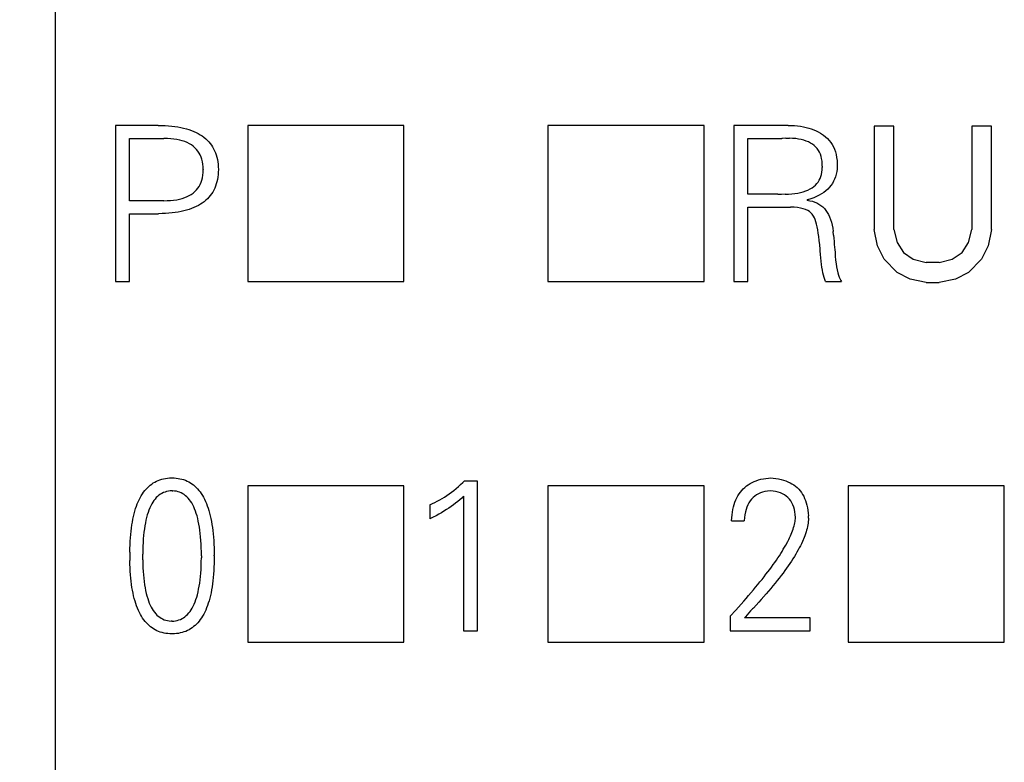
# Model space of a CAD drawing. Extents: x 23 to 2175, y 26 to 490.
# Tile 9 of 55: x 292.42 to 300.62, y 278.98 to 285.16. Entities that reach past the tile are written whole.
import ezdxf

# ---------------------------------------------------------------- set-up
doc = ezdxf.new("R2010")
doc.units = 0
doc.header["$LTSCALE"] = 23.1
doc.header["$MEASUREMENT"] = 0
doc.linetypes.add('CENTER2', pattern=[28.575, 19.05, -3.175, 3.175, -3.175])
doc.layers.get('0').update_dxf_attribs({"linetype": 'CONTINUOUS', "lineweight": 25})
doc.layers.get('Defpoints').update_dxf_attribs({"linetype": 'CONTINUOUS', "lineweight": 9})
doc.layers.add('图层3', color=1, linetype='CENTER2', lineweight=9)
doc.styles.get("Standard").update_dxf_attribs({"font": 'isocp3.shx', "bigfont": 'gbcbig.shx'})
doc.dimstyles.new('ISO-25', dxfattribs={"dimtxt": 2.5, "dimasz": 2.5, "dimexe": 1.25, "dimexo": 0.625, "dimtad": 1, "dimdec": 1, "dimdsep": 46, "dimtxsty": 'STANDARD', "dimcen": 2.5, "dimclrd": 1, "dimclre": 1, "dimadec": 0, "dimazin": 0, "dimtfac": 1, "dimtdec": 1, "dimtmove": 0, "dimatfit": 3, "dimfxl": 1, "dimarcsym": 0})

# ---------------------------------------------------------------- blocks, each defined once
blk = doc.blocks.new('*D567')
at = {"layer": 'Defpoints', "color": 0, "transparency": 16777216}
for p in [(295.0213, 293.9803), (280.9677, 193.9803), (292.9713, 193.9803)]:
    blk.add_point(p, dxfattribs=at)
at = {"layer": '图层3', "color": 1, "lineweight": -2, "transparency": 16777216}
for p, q in [((294.3963, 293.9803), (279.7177, 293.9803)), ((280.9677, 291.4803), (280.9677, 196.4803)), ((292.3463, 193.9803), (279.7177, 193.9803))]:
    blk.add_line(p, q, dxfattribs=at)
at = {"layer": '图层3', "color": 1, "transparency": 16777216}
for points in [[(280.551, 291.4803), (281.3843, 291.4803), (280.9677, 293.9803)], [(280.551, 196.4803), (281.3843, 196.4803), (280.9677, 193.9803)]]:
    blk.add_solid(points, dxfattribs=at)
at = {"layer": '图层3', "color": 0, "transparency": 16777216, "insert": (279.0927, 243.9803), "char_height": 2.5, "attachment_point": 5, "rotation": 90}
blk.add_mtext('100', dxfattribs=at)

msp = doc.modelspace()

# ---------------------------------------------------------------- linework, layer by layer
at = {"color": 7, "linetype": 'Continuous'}
for p, q in [((292.7213, 265.7435), (292.7213, 291.8303)), ((293.2201, 284.2803), (293.2201, 282.9804)), ((293.5755, 284.2803), (293.2201, 284.2803)), ((293.5755, 284.2803), (293.6051, 284.2798)), ((293.6051, 284.2798), (293.6337, 284.2786)), ((293.6337, 284.2786), (293.6616, 284.2767)), ((293.6616, 284.2767), (293.6886, 284.2741)), ((294.3213, 284.2803), (294.3213, 282.9803)), ((295.6213, 284.2803), (294.3213, 284.2803)), ((295.6213, 282.9803), (295.6213, 284.2803)), ((296.8213, 284.2803), (296.8213, 282.9803)), ((298.1213, 284.2803), (296.8213, 284.2803)), ((298.1213, 282.9803), (298.1213, 284.2803)), ((298.3677, 284.2803), (298.3677, 282.9804)), ((298.7919, 284.2803), (298.3677, 284.2803)), ((298.8201, 284.2805), (298.7919, 284.2803)), ((298.8201, 284.2804), (298.8475, 284.2798)), ((298.8475, 284.2798), (298.874, 284.2784)), ((298.874, 284.2784), (298.8996, 284.276)), ((298.8996, 284.276), (298.9242, 284.2729)), ((293.6886, 284.2741), (293.7147, 284.2708)), ((293.7147, 284.2708), (293.7398, 284.267)), ((293.7398, 284.267), (293.7639, 284.2625)), ((293.7639, 284.2625), (293.7871, 284.2573)), ((293.7871, 284.2573), (293.8096, 284.2514)), ((293.8096, 284.2514), (293.8311, 284.245)), ((293.8311, 284.245), (293.8517, 284.2379)), ((293.8517, 284.2379), (293.8714, 284.2301)), ((293.8714, 284.2301), (293.8901, 284.2216)), ((293.8901, 284.2216), (293.9081, 284.2126)), ((293.9081, 284.2126), (293.9249, 284.2026)), ((293.9249, 284.2026), (293.941, 284.1922)), ((298.9242, 284.2729), (298.9481, 284.2687)), ((298.9481, 284.2687), (298.9709, 284.2639)), ((298.9709, 284.2639), (298.9929, 284.258)), ((298.9929, 284.258), (299.0142, 284.2516)), ((299.0142, 284.2516), (299.0343, 284.244)), ((299.0343, 284.244), (299.0537, 284.2358)), ((299.0537, 284.2358), (299.0722, 284.2265)), ((299.0722, 284.2265), (299.0897, 284.2166)), ((299.0897, 284.2166), (299.116, 284.1993)), ((299.116, 284.1993), (299.133, 284.186)), ((299.5383, 284.2725), (299.5383, 283.4151)), ((299.7008, 284.2725), (299.5383, 284.2725)), ((299.7008, 283.4151), (299.7008, 284.2725)), ((300.3508, 284.2725), (300.3508, 283.4151)), ((300.5133, 284.2725), (300.3508, 284.2725)), ((300.5133, 283.4151), (300.5133, 284.2725)), ((293.3368, 283.6536), (293.3368, 284.1721)), ((293.3368, 284.1721), (293.6231, 284.1721)), ((293.6519, 284.1714), (293.6231, 284.1721)), ((293.6796, 284.1695), (293.6519, 284.1714)), ((293.7057, 284.1666), (293.6796, 284.1695)), ((293.7305, 284.1628), (293.7057, 284.1666)), ((293.7542, 284.1579), (293.7305, 284.1628)), ((293.7762, 284.152), (293.7542, 284.1579)), ((293.7971, 284.1449), (293.7762, 284.152)), ((293.8167, 284.1366), (293.7971, 284.1449)), ((293.8349, 284.1276), (293.8167, 284.1366)), ((293.8517, 284.1174), (293.8349, 284.1276)), ((293.8671, 284.106), (293.8517, 284.1174)), ((293.941, 284.1922), (293.9561, 284.1811)), ((293.9561, 284.1811), (293.9706, 284.1695)), ((293.9706, 284.1695), (293.9838, 284.1569)), ((293.9838, 284.1569), (293.9964, 284.1439)), ((293.9964, 284.1439), (294.008, 284.1302)), ((294.008, 284.1302), (294.0186, 284.116)), ((294.0186, 284.116), (294.0283, 284.1008)), ((298.4844, 283.7071), (298.4844, 284.1721)), ((298.4844, 284.1721), (298.7699, 284.1721)), ((298.773, 284.1723), (298.7699, 284.1721)), ((298.8028, 284.1733), (298.773, 284.1723)), ((298.8028, 284.1733), (298.8312, 284.1733)), ((298.8582, 284.1723), (298.8312, 284.1733)), ((298.884, 284.1699), (298.8582, 284.1723)), ((298.9081, 284.1666), (298.884, 284.1699)), ((298.9309, 284.1621), (298.9081, 284.1666)), ((298.9524, 284.1567), (298.9309, 284.1621)), ((298.9723, 284.1498), (298.9524, 284.1567)), ((298.991, 284.1422), (298.9723, 284.1498)), ((299.0083, 284.1333), (298.991, 284.1422)), ((299.0239, 284.1233), (299.0083, 284.1333)), ((299.0383, 284.1122), (299.0239, 284.1233)), ((299.0514, 284.0999), (299.0383, 284.1122)), ((299.133, 284.186), (299.1487, 284.1714)), ((299.1487, 284.1714), (299.1631, 284.1557)), ((299.1631, 284.1557), (299.1761, 284.1387)), ((299.1761, 284.1387), (299.1877, 284.1207)), ((299.1877, 284.1207), (299.1979, 284.1015)), ((293.8813, 284.0937), (293.8671, 284.106)), ((293.8941, 284.0805), (293.8813, 284.0937)), ((293.9057, 284.066), (293.8941, 284.0805)), ((293.9159, 284.0504), (293.9057, 284.066)), ((293.9246, 284.0341), (293.9159, 284.0504)), ((293.9322, 284.0165), (293.9246, 284.0341)), ((294.0283, 284.1008), (294.0371, 284.0852)), ((294.0371, 284.0852), (294.0451, 284.0689)), ((294.0451, 284.0689), (294.0522, 284.0518)), ((294.0522, 284.0518), (294.0584, 284.0341)), ((294.0584, 284.0341), (294.0636, 284.0158)), ((299.063, 284.0866), (299.0514, 284.0999)), ((299.0731, 284.0722), (299.063, 284.0866)), ((299.0819, 284.0566), (299.0731, 284.0722)), ((299.0895, 284.04), (299.0819, 284.0566)), ((299.0954, 284.0222), (299.0895, 284.04)), ((299.1979, 284.1015), (299.2067, 284.0814)), ((299.2067, 284.0814), (299.2142, 284.0599)), ((299.2142, 284.0599), (299.2204, 284.0371)), ((299.2204, 284.0371), (299.2251, 284.0135)), ((293.9384, 283.9978), (293.9322, 284.0165)), ((293.9434, 283.9782), (293.9384, 283.9978)), ((293.9467, 283.9574), (293.9434, 283.9782)), ((293.9488, 283.9356), (293.9467, 283.9574)), ((294.0636, 284.0158), (294.0679, 283.9969)), ((294.0679, 283.9969), (294.0712, 283.9772)), ((294.0712, 283.9772), (294.0738, 283.9569)), ((294.0738, 283.9569), (294.0754, 283.9361)), ((299.0999, 284.0033), (299.0954, 284.0222)), ((299.1032, 283.9834), (299.0999, 284.0033)), ((299.1049, 283.9623), (299.1032, 283.9834)), ((299.1053, 283.9401), (299.1049, 283.9623)), ((299.2251, 284.0135), (299.2284, 283.9886)), ((299.2284, 283.9886), (299.2303, 283.9626)), ((299.2303, 283.9626), (299.2308, 283.9401)), ((293.9464, 283.8653), (293.9488, 283.887)), ((293.9497, 283.9129), (293.9488, 283.9356)), ((293.9488, 283.887), (293.9497, 283.9098)), ((293.9497, 283.9129), (293.9497, 283.9098)), ((294.074, 283.8702), (294.0714, 283.8496)), ((294.0754, 283.8911), (294.074, 283.8702)), ((294.0754, 283.9361), (294.0762, 283.9136)), ((294.0762, 283.9136), (294.0754, 283.8911)), ((299.0937, 283.8553), (299.0987, 283.8726)), ((299.0987, 283.8726), (299.1025, 283.8908)), ((299.1025, 283.8908), (299.1046, 283.9102)), ((299.1046, 283.9102), (299.1053, 283.9304)), ((299.1053, 283.9401), (299.1053, 283.9304)), ((299.2218, 283.8738), (299.2159, 283.8534)), ((299.2263, 283.8951), (299.2218, 283.8738)), ((299.2294, 283.9171), (299.2263, 283.8951)), ((299.2308, 283.9401), (299.2294, 283.9171)), ((293.9152, 283.7727), (293.9242, 283.789)), ((293.9242, 283.789), (293.9318, 283.8066)), ((293.9318, 283.8066), (293.9379, 283.825)), ((293.9379, 283.825), (293.9429, 283.8447)), ((293.9429, 283.8447), (293.9464, 283.8653)), ((294.0586, 283.7926), (294.0527, 283.7748)), ((294.0638, 283.8111), (294.0586, 283.7926)), ((294.0681, 283.83), (294.0638, 283.8111)), ((294.0714, 283.8496), (294.0681, 283.83)), ((299.048, 283.7829), (299.0599, 283.7954)), ((299.0599, 283.7954), (299.0705, 283.8089)), ((299.0705, 283.8089), (299.0795, 283.8234)), ((299.0795, 283.8234), (299.0873, 283.839)), ((299.0873, 283.839), (299.0937, 283.8553)), ((299.1896, 283.7978), (299.178, 283.781)), ((299.1998, 283.8156), (299.1896, 283.7978)), ((299.2085, 283.834), (299.1998, 283.8156)), ((299.2159, 283.8534), (299.2085, 283.834)), ((293.8337, 283.6965), (293.8506, 283.7064)), ((293.8506, 283.7064), (293.8662, 283.7175)), ((293.8662, 283.7175), (293.8804, 283.7299)), ((293.8804, 283.7299), (293.8934, 283.7431)), ((293.8934, 283.7431), (293.905, 283.7573)), ((293.905, 283.7573), (293.9152, 283.7727)), ((294.0193, 283.7104), (294.0087, 283.6962)), ((294.029, 283.7256), (294.0193, 283.7104)), ((294.0378, 283.7415), (294.029, 283.7256)), ((294.0456, 283.7578), (294.0378, 283.7415)), ((294.0527, 283.7748), (294.0456, 283.7578)), ((298.7348, 283.7071), (298.4844, 283.7071)), ((298.7348, 283.7071), (298.7661, 283.7065)), ((298.7962, 283.7067), (298.7661, 283.7064)), ((298.7962, 283.7066), (298.8248, 283.7076)), ((298.8248, 283.7076), (298.852, 283.7097)), ((298.852, 283.7097), (298.8778, 283.7128)), ((298.8778, 283.7128), (298.9025, 283.7168)), ((298.9025, 283.7168), (298.9254, 283.7216)), ((298.9254, 283.7216), (298.9472, 283.7275)), ((298.9472, 283.7275), (298.9673, 283.7344)), ((298.9673, 283.7344), (298.9863, 283.7422)), ((298.9863, 283.7422), (299.0038, 283.7509)), ((299.0038, 283.7509), (299.0199, 283.7606)), ((299.0199, 283.7606), (299.0345, 283.7713)), ((299.0345, 283.7713), (299.048, 283.7829)), ((299.0987, 283.7102), (299.0786, 283.6986)), ((299.1174, 283.7225), (299.0987, 283.7102)), ((299.1347, 283.736), (299.1174, 283.7225)), ((299.1505, 283.75), (299.1347, 283.736)), ((299.165, 283.7651), (299.1505, 283.75)), ((299.178, 283.781), (299.165, 283.7651)), ((293.6214, 283.6536), (293.3368, 283.6536)), ((293.6214, 283.6536), (293.6503, 283.6541)), ((293.6503, 283.6541), (293.6777, 283.6558)), ((293.6777, 283.6558), (293.704, 283.6584)), ((293.704, 283.6584), (293.7291, 283.6619)), ((293.7291, 283.6619), (293.7525, 283.6669)), ((293.7525, 283.6669), (293.7748, 283.6726)), ((293.7748, 283.6726), (293.7959, 283.6794)), ((293.7959, 283.6794), (293.8155, 283.6875)), ((293.8155, 283.6875), (293.8337, 283.6965)), ((293.9263, 283.6233), (293.9095, 283.6136)), ((293.9424, 283.6337), (293.9263, 283.6233)), ((293.9573, 283.6451), (293.9424, 283.6337)), ((293.9715, 283.6567), (293.9573, 283.6451)), ((293.9848, 283.6693), (293.9715, 283.6567)), ((293.9973, 283.6823), (293.9848, 283.6693)), ((294.0087, 283.6962), (293.9973, 283.6823)), ((298.9834, 283.6614), (298.9806, 283.6605)), ((298.9806, 283.6572), (298.9806, 283.6605)), ((298.9806, 283.6572), (299.0024, 283.6536)), ((299.0092, 283.6695), (298.9834, 283.6614)), ((299.0024, 283.6536), (299.0229, 283.6487)), ((299.0338, 283.6782), (299.0092, 283.6695)), ((299.0229, 283.6487), (299.0424, 283.6423)), ((299.0568, 283.688), (299.0338, 283.6782)), ((299.0424, 283.6423), (299.0608, 283.6345)), ((299.0786, 283.6986), (299.0568, 283.688)), ((299.0608, 283.6345), (299.0781, 283.625)), ((299.0781, 283.625), (299.0942, 283.6143)), ((293.3368, 282.9804), (293.3368, 283.5454)), ((293.3368, 283.5454), (293.5783, 283.5454)), ((293.6077, 283.5459), (293.5783, 283.5454)), ((293.6363, 283.5471), (293.6077, 283.5459)), ((293.664, 283.549), (293.6363, 283.5471)), ((293.691, 283.5516), (293.664, 283.549)), ((293.7168, 283.5549), (293.691, 283.5516)), ((293.7419, 283.5587), (293.7168, 283.5549)), ((293.766, 283.5632), (293.7419, 283.5587)), ((293.7892, 283.5684), (293.766, 283.5632)), ((293.8115, 283.5743), (293.7892, 283.5684)), ((293.8328, 283.581), (293.8115, 283.5743)), ((293.8534, 283.5881), (293.8328, 283.581)), ((293.873, 283.5959), (293.8534, 283.5881)), ((293.8917, 283.6044), (293.873, 283.5959)), ((293.9095, 283.6136), (293.8917, 283.6044)), ((298.4844, 282.9804), (298.4844, 283.5999)), ((298.4844, 283.5999), (298.8397, 283.5999)), ((298.8703, 283.5987), (298.8397, 283.5999)), ((298.8982, 283.5961), (298.8703, 283.5987)), ((298.9235, 283.5921), (298.8982, 283.5961)), ((298.9462, 283.5869), (298.9235, 283.5921)), ((298.9664, 283.5802), (298.9462, 283.5869)), ((298.9839, 283.5722), (298.9664, 283.5802)), ((298.999, 283.5627), (298.9839, 283.5722)), ((299.0113, 283.5521), (298.999, 283.5627)), ((299.0211, 283.5402), (299.0113, 283.5521)), ((299.0267, 283.5338), (299.0211, 283.5402)), ((299.0942, 283.6143), (299.1091, 283.602)), ((299.1091, 283.602), (299.1229, 283.5883)), ((299.1229, 283.5883), (299.1354, 283.5729)), ((299.1354, 283.5729), (299.147, 283.5563)), ((299.147, 283.5563), (299.1574, 283.5381)), ((299.1574, 283.5381), (299.1666, 283.5185)), ((299.0336, 283.5239), (299.0267, 283.5338)), ((299.0402, 283.5111), (299.0336, 283.5239)), ((299.0466, 283.4962), (299.0402, 283.5111)), ((299.0525, 283.4787), (299.0466, 283.4962)), ((299.058, 283.4586), (299.0525, 283.4787)), ((299.0632, 283.4363), (299.058, 283.4586)), ((299.1666, 283.5185), (299.1747, 283.4974)), ((299.1747, 283.4974), (299.1818, 283.4747)), ((299.1818, 283.4747), (299.1875, 283.4507)), ((299.0679, 283.4115), (299.0632, 283.4363)), ((299.0724, 283.384), (299.0679, 283.4115)), ((299.0767, 283.3542), (299.0724, 283.384)), ((299.1875, 283.4507), (299.1922, 283.4252)), ((299.1922, 283.4252), (299.1958, 283.3982)), ((299.1983, 283.3672), (299.1958, 283.3982)), ((299.5653, 283.2768), (299.5383, 283.4151)), ((299.7008, 283.4151), (299.7278, 283.3044)), ((300.3237, 283.3044), (300.3508, 283.4151)), ((300.5133, 283.4151), (300.4862, 283.2768)), ((299.0805, 283.322), (299.0767, 283.3542)), ((299.0838, 283.2874), (299.0805, 283.322)), ((299.1983, 283.3672), (299.201, 283.3404)), ((299.201, 283.3404), (299.2033, 283.3149)), ((299.2033, 283.3149), (299.2057, 283.2902)), ((299.7278, 283.3044), (299.782, 283.2215)), ((300.2695, 283.2215), (300.3237, 283.3044)), ((299.0869, 283.2502), (299.0838, 283.2874)), ((299.0878, 283.2356), (299.0869, 283.2502)), ((299.0902, 283.2055), (299.0878, 283.2356)), ((299.2057, 283.2902), (299.2078, 283.267)), ((299.2078, 283.267), (299.2097, 283.245)), ((299.2097, 283.245), (299.2116, 283.2256)), ((299.2116, 283.2256), (299.214, 283.1911)), ((299.6195, 283.1661), (299.5653, 283.2768)), ((299.782, 283.2215), (299.8633, 283.1661)), ((300.1883, 283.1661), (300.2695, 283.2215)), ((300.4862, 283.2768), (300.432, 283.1661)), ((299.0928, 283.1768), (299.0902, 283.2055)), ((299.0959, 283.1496), (299.0928, 283.1768)), ((299.0992, 283.1238), (299.0959, 283.1496)), ((299.214, 283.1911), (299.2168, 283.1589)), ((299.2168, 283.1589), (299.2204, 283.129)), ((299.2204, 283.129), (299.2246, 283.1018)), ((299.7278, 283.0555), (299.6195, 283.1661)), ((299.8633, 283.1661), (299.9716, 283.1385)), ((300.0799, 283.1385), (299.9716, 283.1385)), ((300.0799, 283.1385), (300.1883, 283.1661)), ((300.432, 283.1661), (300.3237, 283.0555)), ((299.1027, 283.0992), (299.0992, 283.1238)), ((299.1068, 283.076), (299.1027, 283.0992)), ((299.111, 283.0542), (299.1068, 283.076)), ((299.1157, 283.0336), (299.111, 283.0542)), ((299.2246, 283.1018), (299.2291, 283.0769)), ((299.2291, 283.0769), (299.2344, 283.0542)), ((299.2344, 283.0542), (299.2403, 283.0343)), ((299.8362, 283.0002), (299.7278, 283.0555)), ((300.3237, 283.0555), (300.2153, 283.0002)), ((293.2201, 282.9804), (293.3368, 282.9804)), ((294.3213, 282.9803), (295.6213, 282.9803)), ((296.8213, 282.9803), (298.1213, 282.9803)), ((298.3677, 282.9804), (298.4844, 282.9804)), ((299.1207, 283.0147), (299.1157, 283.0336)), ((299.1259, 282.9967), (299.1207, 283.0147)), ((299.1316, 282.9804), (299.1259, 282.9967)), ((299.1316, 282.9804), (299.2668, 282.9804)), ((299.2403, 283.0343), (299.2464, 283.0166)), ((299.2464, 283.0166), (299.2533, 283.0014)), ((299.2533, 283.0014), (299.2609, 282.9884)), ((299.2609, 282.9884), (299.2668, 282.9804)), ((299.9716, 282.9725), (299.8362, 283.0002)), ((299.9716, 282.9725), (300.0799, 282.9725)), ((300.2153, 283.0002), (300.0799, 282.9725)), ((293.5612, 281.3194), (293.5754, 281.3256)), ((293.5754, 281.3256), (293.5898, 281.331)), ((293.5898, 281.331), (293.605, 281.3357)), ((293.605, 281.3357), (293.6204, 281.3395)), ((293.6204, 281.3395), (293.6362, 281.3426)), ((293.6362, 281.3426), (293.6526, 281.345)), ((293.6526, 281.345), (293.6694, 281.3464)), ((293.6694, 281.3464), (293.6864, 281.3469)), ((293.6864, 281.3469), (293.6902, 281.3471)), ((293.6902, 281.3471), (293.7073, 281.3466)), ((293.7073, 281.3466), (293.7241, 281.3452)), ((293.7241, 281.3452), (293.7406, 281.3431)), ((293.7406, 281.3431), (293.7565, 281.3402)), ((293.7565, 281.3402), (293.7719, 281.3367)), ((293.7719, 281.3367), (293.787, 281.3322)), ((293.787, 281.3322), (293.8017, 281.3267)), ((293.8017, 281.3267), (293.8159, 281.3206)), ((298.5561, 281.3237), (298.5751, 281.3298)), ((298.5751, 281.3298), (298.5947, 281.335)), ((298.5947, 281.335), (298.6151, 281.3395)), ((298.6151, 281.3395), (298.6364, 281.3431)), ((298.6364, 281.3431), (298.6586, 281.3457)), ((298.6586, 281.3457), (298.6738, 281.3471)), ((298.6738, 281.3471), (298.6972, 281.3452)), ((298.6972, 281.3452), (298.7199, 281.3424)), ((298.7199, 281.3424), (298.7417, 281.3388)), ((298.7417, 281.3388), (298.7626, 281.3343)), ((298.7626, 281.3343), (298.7824, 281.3289)), ((298.7824, 281.3289), (298.8014, 281.3225)), ((293.4639, 281.2406), (293.4745, 281.2534)), ((293.4745, 281.2534), (293.4854, 281.2652)), ((293.4854, 281.2652), (293.497, 281.2761)), ((293.497, 281.2761), (293.5091, 281.2863)), ((293.5091, 281.2863), (293.5214, 281.2957)), ((293.5214, 281.2957), (293.5342, 281.3045)), ((293.5342, 281.3045), (293.5475, 281.3123)), ((293.5475, 281.3123), (293.5612, 281.3194)), ((293.8159, 281.3206), (293.8297, 281.3137)), ((293.8297, 281.3137), (293.8431, 281.3061)), ((293.8431, 281.3061), (293.8559, 281.2976)), ((293.8559, 281.2976), (293.8685, 281.2884)), ((293.8685, 281.2884), (293.8805, 281.2782)), ((293.8805, 281.2782), (293.8921, 281.2673)), ((293.8921, 281.2673), (293.9033, 281.2557)), ((293.9033, 281.2557), (293.9139, 281.2432)), ((293.9139, 281.2432), (293.9243, 281.2299)), ((294.3213, 281.2803), (294.3213, 279.9803)), ((295.6213, 281.2803), (294.3213, 281.2803)), ((295.6213, 279.9803), (295.6213, 281.2803)), ((296.0178, 281.2275), (296.037, 281.2425)), ((296.037, 281.2425), (296.0559, 281.2579)), ((296.0559, 281.2579), (296.0749, 281.2742)), ((296.0749, 281.2742), (296.0938, 281.291)), ((296.0938, 281.291), (296.1123, 281.3085)), ((296.1123, 281.3085), (296.1239, 281.3199)), ((296.2354, 281.3199), (296.1239, 281.3199)), ((296.2354, 280.0744), (296.2354, 281.3199)), ((296.8213, 281.2803), (296.8213, 279.9803)), ((298.1213, 281.2803), (296.8213, 281.2803)), ((298.1213, 279.9803), (298.1213, 281.2803)), ((298.4236, 281.2283), (298.4349, 281.2422)), ((298.4349, 281.2422), (298.4472, 281.2555)), ((298.4472, 281.2555), (298.4603, 281.268)), ((298.4603, 281.268), (298.4742, 281.2794)), ((298.4742, 281.2794), (298.4891, 281.29)), ((298.4891, 281.29), (298.5045, 281.2998)), ((298.5045, 281.2998), (298.5211, 281.3085)), ((298.5211, 281.3085), (298.5381, 281.3166)), ((298.5381, 281.3166), (298.5561, 281.3237)), ((298.8014, 281.3225), (298.8196, 281.3151)), ((298.8196, 281.3151), (298.8367, 281.3071)), ((298.8367, 281.3071), (298.853, 281.2981)), ((298.853, 281.2981), (298.8684, 281.2882)), ((298.8684, 281.2882), (298.8828, 281.2773)), ((298.8828, 281.2773), (298.8966, 281.2657)), ((298.8966, 281.2657), (298.9091, 281.2529)), ((298.9091, 281.2529), (298.9209, 281.2394)), ((299.3213, 281.2803), (299.3213, 279.9803)), ((300.6213, 281.2803), (299.3213, 281.2803)), ((300.6213, 279.9803), (300.6213, 281.2803)), ((293.409, 281.148), (293.417, 281.1655)), ((293.417, 281.1655), (293.4255, 281.1821)), ((293.4255, 281.1821), (293.4345, 281.198)), ((293.4345, 281.198), (293.4438, 281.2129)), ((293.4438, 281.2129), (293.4535, 281.2271)), ((293.4535, 281.2271), (293.4639, 281.2406)), ((293.5494, 281.1712), (293.5394, 281.1584)), ((293.5595, 281.1826), (293.5494, 281.1712)), ((293.5704, 281.1932), (293.5595, 281.1826)), ((293.5818, 281.2025), (293.5704, 281.1932)), ((293.5936, 281.211), (293.5818, 281.2025)), ((293.6059, 281.2181), (293.5936, 281.211)), ((293.6187, 281.2242), (293.6059, 281.2181)), ((293.632, 281.2294), (293.6187, 281.2242)), ((293.6457, 281.2335), (293.632, 281.2294)), ((293.6601, 281.2363), (293.6457, 281.2335)), ((293.6748, 281.2382), (293.6601, 281.2363)), ((293.6902, 281.2388), (293.6748, 281.2382)), ((293.6902, 281.2389), (293.6968, 281.2387)), ((293.7118, 281.2375), (293.6968, 281.2387)), ((293.7264, 281.2351), (293.7118, 281.2375)), ((293.7404, 281.2318), (293.7264, 281.2351)), ((293.7539, 281.2273), (293.7404, 281.2318)), ((293.7672, 281.2216), (293.7539, 281.2273)), ((293.7797, 281.215), (293.7672, 281.2216)), ((293.7918, 281.2074), (293.7797, 281.215)), ((293.8034, 281.1984), (293.7918, 281.2074)), ((293.8145, 281.1887), (293.8034, 281.1984)), ((293.8249, 281.1776), (293.8145, 281.1887)), ((293.8351, 281.1655), (293.8249, 281.1776)), ((293.8448, 281.1525), (293.8351, 281.1655)), ((293.9243, 281.2299), (293.9341, 281.2157)), ((293.9341, 281.2157), (293.9435, 281.201)), ((293.9435, 281.201), (293.9525, 281.1852)), ((293.9525, 281.1852), (293.9613, 281.1688)), ((293.9613, 281.1688), (293.9693, 281.1516)), ((295.8994, 281.1523), (295.9196, 281.1632)), ((295.9196, 281.1632), (295.9394, 281.1748)), ((295.9394, 281.1748), (295.9593, 281.1871)), ((295.9593, 281.1871), (295.979, 281.1999)), ((295.979, 281.1999), (295.9984, 281.2133)), ((295.9984, 281.2133), (296.0178, 281.2275)), ((296.0865, 281.1648), (296.0694, 281.1504)), ((296.1028, 281.1793), (296.0865, 281.1648)), ((296.1187, 281.1942), (296.1028, 281.1793)), ((296.1187, 281.1942), (296.1187, 280.0744)), ((298.3783, 281.1445), (298.3859, 281.1629)), ((298.3859, 281.1629), (298.394, 281.1807)), ((298.394, 281.1807), (298.403, 281.1972)), ((298.403, 281.1972), (298.4129, 281.2131)), ((298.4129, 281.2131), (298.4236, 281.2283)), ((298.5164, 281.1698), (298.505, 281.1553)), ((298.5289, 281.1828), (298.5164, 281.1698)), ((298.5426, 281.1944), (298.5289, 281.1828)), ((298.5573, 281.2048), (298.5426, 281.1944)), ((298.5734, 281.2138), (298.5573, 281.2048)), ((298.5905, 281.2216), (298.5734, 281.2138)), ((298.6087, 281.2278), (298.5905, 281.2216)), ((298.6283, 281.233), (298.6087, 281.2278)), ((298.6489, 281.2365), (298.6283, 281.233)), ((298.6714, 281.239), (298.6489, 281.2365)), ((298.6951, 281.2365), (298.6714, 281.239)), ((298.7169, 281.2328), (298.6951, 281.2365)), ((298.7372, 281.2278), (298.7169, 281.2328)), ((298.7562, 281.2216), (298.7372, 281.2278)), ((298.7737, 281.2138), (298.7562, 281.2216)), ((298.7903, 281.2048), (298.7737, 281.2138)), ((298.8052, 281.1946), (298.7903, 281.2048)), ((298.8189, 281.1828), (298.8052, 281.1946)), ((298.8312, 281.1698), (298.8189, 281.1828)), ((298.8423, 281.1556), (298.8312, 281.1698)), ((298.9209, 281.2394), (298.9316, 281.2249)), ((298.9316, 281.2249), (298.9415, 281.2098)), ((298.9415, 281.2098), (298.9505, 281.1935)), ((298.9505, 281.1935), (298.9586, 281.1764)), ((298.9586, 281.1764), (298.9659, 281.1584)), ((293.3813, 281.0704), (293.3874, 281.091)), ((293.3874, 281.091), (293.3943, 281.1106)), ((293.3943, 281.1106), (293.4014, 281.1298)), ((293.4014, 281.1298), (293.409, 281.148)), ((293.4975, 281.0791), (293.4906, 281.0599)), ((293.5051, 281.0971), (293.4975, 281.0791)), ((293.5129, 281.1139), (293.5051, 281.0971)), ((293.5212, 281.13), (293.5129, 281.1139)), ((293.5302, 281.1447), (293.5212, 281.13)), ((293.5394, 281.1584), (293.5302, 281.1447)), ((293.854, 281.1383), (293.8448, 281.1525)), ((293.8626, 281.1229), (293.854, 281.1383)), ((293.8708, 281.1066), (293.8626, 281.1229)), ((293.8784, 281.0891), (293.8708, 281.1066)), ((293.8855, 281.0706), (293.8784, 281.0891)), ((293.9693, 281.1516), (293.9769, 281.1333)), ((293.9769, 281.1333), (293.9842, 281.1144)), ((293.9842, 281.1144), (293.9911, 281.0947)), ((293.9911, 281.0947), (293.9975, 281.0744)), ((295.8386, 281.1239), (295.859, 281.1326)), ((295.8386, 281.1239), (295.8386, 281.0069)), ((295.859, 281.1326), (295.8793, 281.1421)), ((295.8793, 281.1421), (295.8994, 281.1523)), ((295.9754, 281.0827), (295.9548, 281.0696)), ((295.9953, 281.0957), (295.9754, 281.0827)), ((296.0147, 281.1089), (295.9953, 281.0957)), ((296.0337, 281.1227), (296.0147, 281.1089)), ((296.0519, 281.1364), (296.0337, 281.1227)), ((296.0694, 281.1504), (296.0519, 281.1364)), ((298.357, 281.0616), (298.3613, 281.0836)), ((298.3613, 281.0836), (298.3663, 281.1047)), ((298.3663, 281.1047), (298.3719, 281.125)), ((298.3719, 281.125), (298.3783, 281.1445)), ((298.4716, 281.0843), (298.4659, 281.0633)), ((298.4782, 281.104), (298.4716, 281.0843)), ((298.4861, 281.1224), (298.4782, 281.104)), ((298.495, 281.1395), (298.4861, 281.1224)), ((298.505, 281.1553), (298.495, 281.1395)), ((298.852, 281.1397), (298.8423, 281.1556)), ((298.8606, 281.1227), (298.852, 281.1397)), ((298.8674, 281.1044), (298.8606, 281.1227)), ((298.8734, 281.0846), (298.8674, 281.1044)), ((298.8778, 281.0635), (298.8734, 281.0846)), ((298.9659, 281.1584), (298.9721, 281.1395)), ((298.9721, 281.1395), (298.9775, 281.1196)), ((298.9775, 281.1196), (298.982, 281.099)), ((298.982, 281.099), (298.9856, 281.0772)), ((293.3602, 280.9797), (293.3649, 281.0036)), ((293.3649, 281.0036), (293.3699, 281.0266)), ((293.3699, 281.0266), (293.3754, 281.0488)), ((293.3754, 281.0488), (293.3813, 281.0704)), ((293.4731, 280.996), (293.4682, 280.9726)), ((293.4783, 281.0183), (293.4731, 280.996)), ((293.4843, 281.0396), (293.4783, 281.0183)), ((293.4906, 281.0599), (293.4843, 281.0396)), ((293.8924, 281.0509), (293.8855, 281.0706)), ((293.8985, 281.0304), (293.8924, 281.0509)), ((293.9042, 281.0086), (293.8985, 281.0304)), ((293.9094, 280.9856), (293.9042, 281.0086)), ((293.9975, 281.0744), (294.0034, 281.0531)), ((294.0034, 281.0531), (294.0091, 281.0308)), ((294.0091, 281.0308), (294.0141, 281.0081)), ((294.0141, 281.0081), (294.0188, 280.9844)), ((295.8426, 281.0088), (295.8386, 281.0069)), ((295.8663, 281.0206), (295.8426, 281.0088)), ((295.8893, 281.0325), (295.8663, 281.0206)), ((295.9117, 281.0446), (295.8893, 281.0325)), ((295.9335, 281.0571), (295.9117, 281.0446)), ((295.9548, 281.0696), (295.9335, 281.0571)), ((298.3497, 280.9901), (298.3514, 281.015)), ((298.3514, 281.015), (298.354, 281.0386)), ((298.354, 281.0386), (298.357, 281.0616)), ((298.4586, 281.0169), (298.4563, 280.9901)), ((298.4617, 281.0408), (298.4586, 281.0169)), ((298.4659, 281.0633), (298.4617, 281.0408)), ((298.8809, 281.0412), (298.8778, 281.0635)), ((298.8807, 280.9953), (298.8821, 281.0067)), ((298.8826, 281.0173), (298.8809, 281.0412)), ((298.8821, 281.0067), (298.8826, 281.0173)), ((298.9856, 281.0772), (298.9882, 281.0547)), ((298.9882, 281.0547), (298.9899, 281.0313)), ((298.9896, 280.9979), (298.9884, 280.9844)), ((298.9901, 281.0114), (298.9896, 280.9979)), ((298.9901, 281.0244), (298.9898, 281.0313)), ((298.9901, 281.0114), (298.9901, 281.0244)), ((293.3493, 280.9035), (293.3524, 280.9297)), ((293.3524, 280.9297), (293.3562, 280.9551)), ((293.3562, 280.9551), (293.3602, 280.9797)), ((293.4599, 280.9224), (293.4563, 280.8956)), ((293.4637, 280.948), (293.4599, 280.9224)), ((293.4682, 280.9726), (293.4637, 280.948)), ((293.9142, 280.9617), (293.9094, 280.9856)), ((293.9184, 280.9366), (293.9142, 280.9617)), ((293.9222, 280.9106), (293.9184, 280.9366)), ((294.0188, 280.9844), (294.0231, 280.9598)), ((294.0231, 280.9598), (294.0268, 280.9345)), ((294.0268, 280.9345), (294.0302, 280.9084)), ((298.3497, 280.9901), (298.4563, 280.9901)), ((298.858, 280.907), (298.8627, 280.9205)), ((298.8627, 280.9205), (298.867, 280.9338)), ((298.867, 280.9338), (298.8707, 280.9468)), ((298.8707, 280.9468), (298.8741, 280.9593)), ((298.8741, 280.9593), (298.8769, 280.9716)), ((298.8769, 280.9716), (298.879, 280.9837)), ((298.879, 280.9837), (298.8807, 280.9953)), ((298.9785, 280.9271), (298.9744, 280.9122)), ((298.9818, 280.9418), (298.9785, 280.9271)), ((298.9846, 280.9563), (298.9818, 280.9418)), ((298.9867, 280.9705), (298.9846, 280.9563)), ((298.9884, 280.9844), (298.9867, 280.9705)), ((293.342, 280.8199), (293.3441, 280.8485)), ((293.3441, 280.8485), (293.3465, 280.8765)), ((293.3465, 280.8765), (293.3493, 280.9035)), ((293.4509, 280.8391), (293.449, 280.8092)), ((293.4535, 280.868), (293.4509, 280.8391)), ((293.4563, 280.8956), (293.4535, 280.868)), ((293.9255, 280.8833), (293.9222, 280.9106)), ((293.9284, 280.8552), (293.9255, 280.8833)), ((293.9307, 280.8258), (293.9284, 280.8552)), ((294.0302, 280.9084), (294.0332, 280.8817)), ((294.0332, 280.8817), (294.0356, 280.854)), ((294.0356, 280.854), (294.0377, 280.8253)), ((298.818, 280.8182), (298.826, 280.8339)), ((298.826, 280.8339), (298.8333, 280.849)), ((298.8333, 280.849), (298.8402, 280.8639)), ((298.8402, 280.8639), (298.8466, 280.8786)), ((298.8466, 280.8786), (298.8525, 280.893)), ((298.8525, 280.893), (298.858, 280.907)), ((298.9534, 280.8495), (298.9394, 280.8163)), ((298.9595, 280.8656), (298.9534, 280.8495)), ((298.965, 280.8814), (298.9595, 280.8656)), ((298.9702, 280.8968), (298.965, 280.8814)), ((298.9744, 280.9122), (298.9702, 280.8968)), ((293.3388, 280.7292), (293.3394, 280.7602)), ((293.3394, 280.7602), (293.3406, 280.7905)), ((293.3406, 280.7905), (293.342, 280.8199)), ((293.4476, 280.7782), (293.4466, 280.746)), ((293.449, 280.8092), (293.4476, 280.7782)), ((293.9324, 280.7953), (293.9307, 280.8258)), ((293.9338, 280.7638), (293.9324, 280.7953)), ((293.9345, 280.7311), (293.9338, 280.7638)), ((294.0377, 280.8253), (294.0394, 280.7962)), ((294.0394, 280.7962), (294.0406, 280.7662)), ((294.0406, 280.7662), (294.0413, 280.7351)), ((298.7706, 280.7351), (298.781, 280.7524)), ((298.781, 280.7524), (298.8007, 280.786)), ((298.8007, 280.786), (298.818, 280.8182)), ((298.9141, 280.765), (298.9046, 280.7472)), ((298.9231, 280.7823), (298.9141, 280.765)), ((298.9316, 280.7995), (298.9231, 280.7823)), ((298.9394, 280.8163), (298.9316, 280.7995)), ((293.3389, 280.7292), (293.3387, 280.6975)), ((293.3387, 280.6975), (293.3387, 280.6918)), ((293.3387, 280.6918), (293.3389, 280.6601)), ((293.4466, 280.746), (293.4461, 280.7129)), ((293.4461, 280.6975), (293.4461, 280.7129)), ((293.4464, 280.6639), (293.4461, 280.6975)), ((293.9343, 280.6476), (293.9348, 280.6807)), ((293.9349, 280.6975), (293.9345, 280.7311)), ((293.935, 280.6975), (293.9348, 280.6807)), ((294.0418, 280.6975), (294.0408, 280.6348)), ((294.0413, 280.7351), (294.0418, 280.7034)), ((294.0418, 280.6975), (294.0418, 280.7034)), ((298.7233, 280.6629), (298.7358, 280.6814)), ((298.7358, 280.6814), (298.7479, 280.6996)), ((298.7479, 280.6996), (298.7595, 280.7176)), ((298.7595, 280.7176), (298.7706, 280.7351)), ((298.861, 280.6736), (298.8487, 280.6544)), ((298.8729, 280.6923), (298.861, 280.6736)), ((298.884, 280.711), (298.8729, 280.6923)), ((298.8947, 280.7292), (298.884, 280.711)), ((298.9046, 280.7472), (298.8947, 280.7292)), ((293.3396, 280.6293), (293.3388, 280.6601)), ((293.3408, 280.5993), (293.3396, 280.6293)), ((293.3425, 280.5699), (293.3408, 280.5993)), ((293.4463, 280.6639), (293.4471, 280.6312)), ((293.4471, 280.6312), (293.4483, 280.5997)), ((293.4483, 280.5997), (293.4499, 280.5692)), ((293.9317, 280.5843), (293.9331, 280.6154)), ((293.9331, 280.6154), (293.9343, 280.6476)), ((294.0396, 280.6045), (294.038, 280.5751)), ((294.0408, 280.6348), (294.0396, 280.6045)), ((298.6676, 280.5853), (298.6823, 280.6052)), ((298.6823, 280.6052), (298.6965, 280.6248)), ((298.6965, 280.6248), (298.71, 280.644)), ((298.71, 280.644), (298.7233, 280.6629)), ((298.8085, 280.5955), (298.794, 280.5753)), ((298.8225, 280.6154), (298.8085, 280.5955)), ((298.8359, 280.635), (298.8225, 280.6154)), ((298.8487, 280.6544), (298.8359, 280.635)), ((293.3443, 280.5415), (293.3425, 280.5699)), ((293.347, 280.5138), (293.3443, 280.5415)), ((293.3498, 280.487), (293.347, 280.5138)), ((293.4499, 280.5692), (293.4523, 280.5398)), ((293.4523, 280.5398), (293.4549, 280.5114)), ((293.4549, 280.5114), (293.458, 280.4842)), ((293.9241, 280.4977), (293.9269, 280.5256)), ((293.9269, 280.5256), (293.9296, 280.5545)), ((293.9296, 280.5545), (293.9317, 280.5843)), ((294.0337, 280.5185), (294.0309, 280.4915)), ((294.0361, 280.5465), (294.0337, 280.5185)), ((294.038, 280.5751), (294.0361, 280.5465)), ((298.6037, 280.5024), (298.6203, 280.5237)), ((298.6203, 280.5237), (298.6366, 280.5446)), ((298.6366, 280.5446), (298.6522, 280.5652)), ((298.6522, 280.5652), (298.6676, 280.5853)), ((298.7469, 280.5131), (298.7301, 280.4918)), ((298.7633, 280.5342), (298.7469, 280.5131)), ((298.7789, 280.5548), (298.7633, 280.5342)), ((298.794, 280.5753), (298.7789, 280.5548)), ((293.3531, 280.461), (293.3498, 280.487)), ((293.3569, 280.4357), (293.3531, 280.461)), ((293.3612, 280.4113), (293.3569, 280.4357)), ((293.458, 280.4842), (293.4618, 280.4582)), ((293.4618, 280.4582), (293.466, 280.4331)), ((293.466, 280.4331), (293.4705, 280.4092)), ((293.912, 280.421), (293.9165, 280.4454)), ((293.9165, 280.4454), (293.9206, 280.4712)), ((293.9206, 280.4712), (293.9241, 280.4977)), ((294.0238, 280.4399), (294.0195, 280.4153)), ((294.0276, 280.4653), (294.0238, 280.4399)), ((294.0309, 280.4915), (294.0276, 280.4653)), ((298.5315, 280.4141), (298.5502, 280.4369)), ((298.5502, 280.4369), (298.5687, 280.4589)), ((298.5687, 280.4589), (298.5864, 280.4809)), ((298.5864, 280.4809), (298.6037, 280.5024)), ((298.6764, 280.4264), (298.6574, 280.404)), ((298.6949, 280.4485), (298.6764, 280.4264)), ((298.7128, 280.4702), (298.6949, 280.4485)), ((298.7301, 280.4918), (298.7128, 280.4702)), ((293.3659, 280.3876), (293.3612, 280.4113)), ((293.3709, 280.3647), (293.3659, 280.3876)), ((293.3763, 280.3426), (293.3709, 280.3647)), ((293.3822, 280.3213), (293.3763, 280.3426)), ((293.4705, 280.4092), (293.4757, 280.3862)), ((293.4757, 280.3862), (293.4814, 280.3644)), ((293.4814, 280.3644), (293.4876, 280.3436)), ((293.4876, 280.3436), (293.4942, 280.3239)), ((293.8893, 280.3336), (293.8957, 280.3538)), ((293.8957, 280.3538), (293.9016, 280.3751)), ((293.9016, 280.3751), (293.9071, 280.3976)), ((293.9071, 280.3976), (293.912, 280.421)), ((294.0046, 280.3462), (293.9987, 280.3249)), ((294.01, 280.3684), (294.0046, 280.3462)), ((294.015, 280.3914), (294.01, 280.3684)), ((294.0195, 280.4153), (294.015, 280.3914)), ((298.4508, 280.3209), (298.4719, 280.3445)), ((298.4719, 280.3445), (298.4922, 280.3682)), ((298.4922, 280.3682), (298.5315, 280.4141)), ((298.6378, 280.3812), (298.5971, 280.3353)), ((298.6574, 280.404), (298.6378, 280.3812)), ((293.3886, 280.301), (293.3822, 280.3213)), ((293.3955, 280.2811), (293.3886, 280.301)), ((293.4028, 280.2624), (293.3955, 280.2811)), ((293.4106, 280.2442), (293.4028, 280.2624)), ((293.4942, 280.3239), (293.5013, 280.3055)), ((293.5013, 280.3055), (293.5089, 280.288)), ((293.5089, 280.288), (293.5172, 280.2716)), ((293.5172, 280.2716), (293.5257, 280.2562)), ((293.8498, 280.2489), (293.8588, 280.2636)), ((293.8588, 280.2636), (293.8671, 280.2794)), ((293.8671, 280.2794), (293.8749, 280.2965)), ((293.8749, 280.2965), (293.8824, 280.3145)), ((293.8824, 280.3145), (293.8893, 280.3336)), ((293.9783, 280.2655), (293.9707, 280.2472)), ((293.9854, 280.2844), (293.9783, 280.2655)), ((293.9923, 280.3043), (293.9854, 280.2844)), ((293.9987, 280.3249), (293.9923, 280.3043)), ((298.385, 280.2472), (298.4295, 280.2965)), ((298.4295, 280.2965), (298.4508, 280.3209)), ((298.5315, 280.264), (298.5251, 280.2572)), ((298.554, 280.288), (298.5315, 280.264)), ((298.5758, 280.3116), (298.554, 280.288)), ((298.5971, 280.3353), (298.5758, 280.3116)), ((293.4187, 280.2269), (293.4106, 280.2442)), ((293.4272, 280.2105), (293.4187, 280.2269)), ((293.4362, 280.1949), (293.4272, 280.2105)), ((293.4457, 280.18), (293.4362, 280.1949)), ((293.4556, 280.1658), (293.4457, 280.18)), ((293.5257, 280.2562), (293.5347, 280.242)), ((293.5347, 280.242), (293.5444, 280.2288)), ((293.5444, 280.2288), (293.5543, 280.2167)), ((293.5543, 280.2167), (293.565, 280.2058)), ((293.565, 280.2058), (293.5761, 280.1959)), ((293.5761, 280.1959), (293.5877, 280.1871)), ((293.5877, 280.1871), (293.5995, 280.1793)), ((293.5995, 280.1793), (293.6121, 280.1727)), ((293.774, 280.1757), (293.7863, 280.1828)), ((293.7863, 280.1828), (293.7982, 280.1911)), ((293.7982, 280.1911), (293.8095, 280.2006)), ((293.8095, 280.2006), (293.8202, 280.211)), ((293.8202, 280.211), (293.8306, 280.2226)), ((293.8306, 280.2226), (293.8405, 280.2352)), ((293.8405, 280.2352), (293.8498, 280.2489)), ((293.9357, 280.1824), (293.926, 280.1682)), ((293.9452, 280.1973), (293.9357, 280.1824)), ((293.9542, 280.2131), (293.9452, 280.1973)), ((293.9625, 280.2297), (293.9542, 280.2131)), ((293.9707, 280.2472), (293.9625, 280.2297)), ((298.3386, 280.1966), (298.385, 280.2472)), ((298.3386, 280.1966), (298.3386, 280.0744)), ((298.4652, 280.1904), (298.4579, 280.1824)), ((299.0036, 280.1824), (298.4579, 280.1824)), ((298.479, 280.206), (298.4652, 280.1904)), ((298.509, 280.2394), (298.479, 280.206)), ((298.5251, 280.2572), (298.509, 280.2394)), ((299.0036, 280.0744), (299.0036, 280.1824)), ((293.4658, 280.1525), (293.4556, 280.1658)), ((293.4767, 280.1402), (293.4658, 280.1525)), ((293.4878, 280.1284), (293.4767, 280.1402)), ((293.4994, 280.1175), (293.4878, 280.1284)), ((293.5115, 280.1076), (293.4994, 280.1175)), ((293.524, 280.0981), (293.5115, 280.1076)), ((293.5368, 280.0898), (293.524, 280.0981)), ((293.6121, 280.1727), (293.6251, 280.167)), ((293.6251, 280.167), (293.6386, 280.1625)), ((293.6386, 280.1625), (293.6528, 280.1592)), ((293.6528, 280.1592), (293.6673, 280.1568)), ((293.6673, 280.1568), (293.6827, 280.1553)), ((293.6902, 280.1551), (293.6826, 280.1554)), ((293.6902, 280.1552), (293.7054, 280.1559)), ((293.7054, 280.1559), (293.72, 280.1577)), ((293.72, 280.1577), (293.7342, 280.1606)), ((293.7342, 280.1606), (293.748, 280.1646)), ((293.748, 280.1646), (293.7612, 280.1696)), ((293.7612, 280.1696), (293.774, 280.1757)), ((293.8581, 280.0995), (293.845, 280.091)), ((293.8704, 280.109), (293.8581, 280.0995)), ((293.8824, 280.1192), (293.8704, 280.109)), ((293.8938, 280.1303), (293.8824, 280.1192)), ((293.9049, 280.1421), (293.8938, 280.1303)), ((293.9156, 280.1547), (293.9049, 280.1421)), ((293.926, 280.1682), (293.9156, 280.1547)), ((293.5503, 280.082), (293.5368, 280.0898)), ((293.564, 280.0751), (293.5503, 280.082)), ((293.5782, 280.069), (293.564, 280.0751)), ((293.5929, 280.0638), (293.5782, 280.069)), ((293.6081, 280.0593), (293.5929, 280.0638)), ((293.6237, 280.0557), (293.6081, 280.0593)), ((293.6396, 280.0526), (293.6237, 280.0557)), ((293.6559, 280.0507), (293.6396, 280.0526)), ((293.6729, 280.0493), (293.6559, 280.0507)), ((293.6902, 280.0489), (293.6729, 280.0493)), ((293.6902, 280.0489), (293.6928, 280.0489)), ((293.7099, 280.0496), (293.6928, 280.0489)), ((293.7267, 280.051), (293.7099, 280.0496)), ((293.743, 280.0531), (293.7267, 280.051)), ((293.7589, 280.0562), (293.743, 280.0531)), ((293.7743, 280.06), (293.7589, 280.0562)), ((293.7894, 280.0645), (293.7743, 280.06)), ((293.8041, 280.0699), (293.7894, 280.0645)), ((293.8181, 280.0761), (293.8041, 280.0699)), ((293.8318, 280.0832), (293.8181, 280.0761)), ((293.845, 280.091), (293.8318, 280.0832)), ((296.1187, 280.0744), (296.2354, 280.0744)), ((298.3386, 280.0744), (299.0036, 280.0744)), ((294.3213, 279.9803), (295.6213, 279.9803)), ((296.8213, 279.9803), (298.1213, 279.9803)), ((299.3213, 279.9803), (300.6213, 279.9803))]:
    msp.add_line(p, q, dxfattribs=at)

# ---------------------------------------------------------------- dimensions: what is measured, and where the dimension line sits
at = {"layer": '图层3', "color": 0}
dim = msp.add_linear_dim(base=(280.9677, 193.9803), p1=(295.0213, 293.9803), p2=(292.9713, 193.9803), angle=90, dimstyle='ISO-25', override={"dimfxl": 0.66}, dxfattribs=at)
dim.commit()
dim.dimension.update_dxf_attribs({"geometry": '*D567', "text_midpoint": (279.0927, 243.9803)})

doc.saveas('drawing.dxf')
